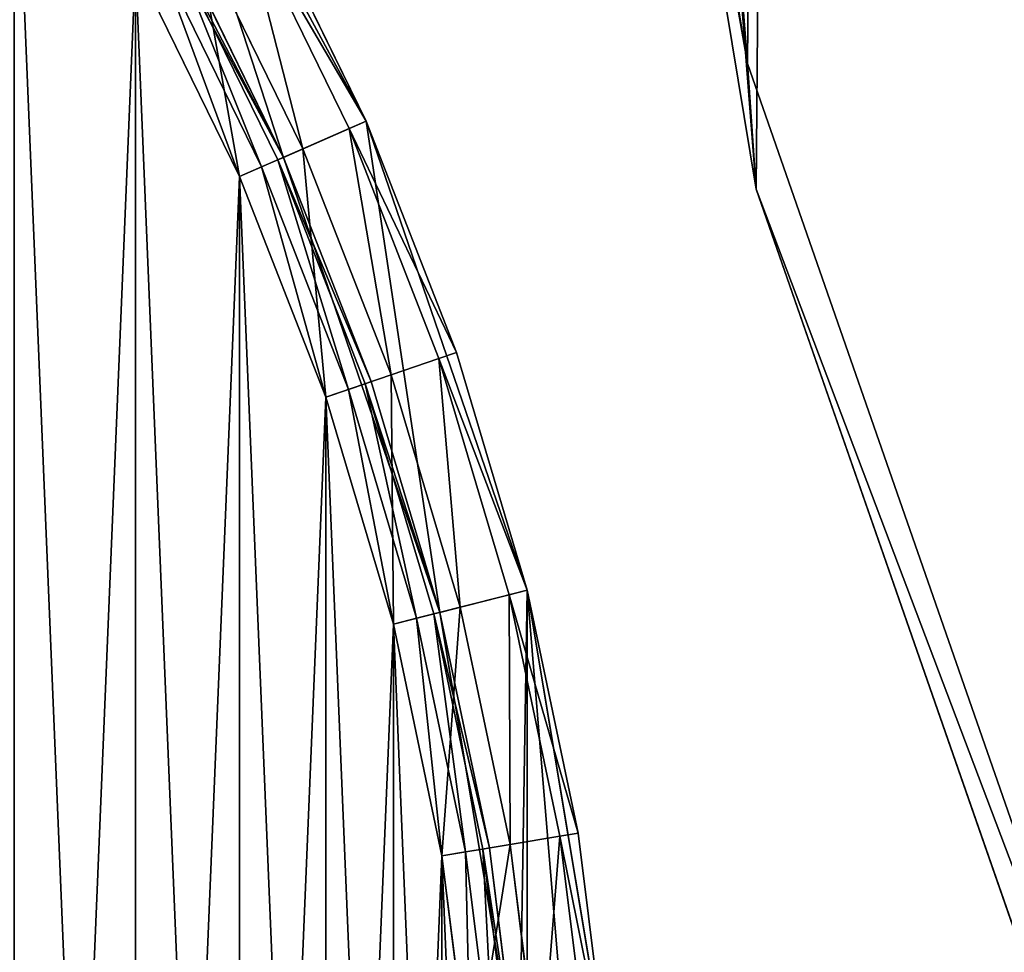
# Model space of a CAD drawing. Extents: x 4 to 698, y -308 to 195.
# Tile 222 of 256: x 390 to 407, y 6 to 22. Entities that reach past the tile are written whole.
import ezdxf

# ---------------------------------------------------------------- set-up
doc = ezdxf.new("R2010")
doc.units = 0
doc.header["$LTSCALE"] = 25.4
doc.layers.get('0').update_dxf_attribs({"color": 13, "linetype": 'CONTINUOUS'})

# ---------------------------------------------------------------- blocks, each defined once
blk = doc.blocks.new('DISK-III-7644_STL')
at = {"color": 39}
for p, q in [((402.304, 21.045, 48.783), (398.617, 43.369, 57.196)), ((402.304, 21.045, 48.783), (398.617, 43.369, 57.196)), ((398.761, 41.274, 62.817), (402.448, 18.95, 54.403)), ((398.761, 41.274, 62.817), (402.448, 18.95, 54.403)), ((409.769, -0.403, 40.599), (402.304, 21.045, 48.783)), ((402.448, 18.95, 54.403), (402.304, 21.045, 48.783)), ((409.769, -0.403, 40.599), (402.304, 21.045, 48.783)), ((402.448, 18.95, 54.403), (402.304, 21.045, 48.783)), ((402.448, 18.95, 54.403), (409.913, -2.498, 46.22)), ((402.448, 18.95, 54.403), (409.913, -2.498, 46.22))]:
    blk.add_line(p, q, dxfattribs=at)
at = {"color": 250}
for p, q in [((392.026, 27.347, 585.61), (395.957, 20.085, 585.61)), ((392.026, 27.347, 585.61), (395.957, 20.085, 585.61)), ((394.583, 19.482, 585.61), (390.771, 26.527, 585.61)), ((394.583, 19.482, 585.61), (390.771, 26.527, 585.61)), ((395.957, 20.085, 585.61), (394.142, 23.797, 558.91)), ((395.957, 20.085, 585.61), (394.142, 23.797, 558.91)), ((395.957, 20.085, 558.91), (394.142, 23.797, 558.91)), ((395.957, 20.085, 558.91), (394.142, 23.797, 558.91)), ((395.675, 19.961, 557.76), (393.871, 23.651, 557.76)), ((395.675, 19.961, 557.76), (393.871, 23.651, 557.76)), ((394.904, 19.623, 556.918), (393.13, 23.25, 556.918)), ((394.904, 19.623, 556.918), (393.13, 23.25, 556.918)), ((392.728, 23.032, 558.51), (394.485, 19.439, 558.51)), ((392.728, 23.032, 558.51), (394.485, 19.439, 558.51)), ((394.583, 19.482, 585.61), (392.823, 23.083, 558.91)), ((392.823, 23.083, 558.91), (394.583, 19.482, 558.91)), ((394.583, 19.482, 585.61), (392.823, 23.083, 558.91)), ((392.823, 23.083, 558.91), (394.583, 19.482, 558.91)), ((392.471, 22.893, 558.217), (394.217, 19.322, 558.217)), ((392.471, 22.893, 558.217), (394.217, 19.322, 558.217)), ((392.119, 22.703, 556.61), (393.851, 19.161, 556.61)), ((392.119, 22.703, 558.11), (393.851, 19.161, 558.11)), ((392.119, 22.703, 556.61), (393.851, 19.161, 556.61)), ((392.119, 22.703, 558.11), (393.851, 19.161, 558.11)), ((395.675, 19.961, 557.76), (395.957, 20.085, 558.91)), ((395.675, 19.961, 557.76), (395.957, 20.085, 558.91)), ((395.957, 20.085, 585.61), (395.957, 20.085, 558.91)), ((395.957, 20.085, 585.61), (395.957, 20.085, 558.91)), ((395.957, 20.085, 585.61), (397.459, 16.235, 558.91)), ((397.459, 16.235, 558.91), (395.957, 20.085, 558.91)), ((395.957, 20.085, 585.61), (397.459, 16.235, 558.91)), ((395.957, 20.085, 585.61), (398.638, 12.274, 585.61)), ((395.957, 20.085, 585.61), (398.638, 12.274, 585.61)), ((397.459, 16.235, 558.91), (395.957, 20.085, 558.91)), ((394.904, 19.623, 556.918), (395.675, 19.961, 557.76)), ((394.904, 19.623, 556.918), (395.675, 19.961, 557.76)), ((397.168, 16.135, 557.76), (395.675, 19.961, 557.76)), ((397.168, 16.135, 557.76), (395.675, 19.961, 557.76)), ((393.851, 19.161, 556.61), (394.904, 19.623, 556.918)), ((393.851, 19.161, 556.61), (394.904, 19.623, 556.918)), ((396.371, 15.862, 556.918), (394.904, 19.623, 556.918)), ((396.371, 15.862, 556.918), (394.904, 19.623, 556.918)), ((394.485, 19.439, 558.51), (394.217, 19.322, 558.217)), ((394.485, 19.439, 558.51), (394.217, 19.322, 558.217)), ((394.583, 19.482, 558.91), (394.485, 19.439, 558.51)), ((394.583, 19.482, 558.91), (394.485, 19.439, 558.51)), ((394.485, 19.439, 558.51), (395.939, 15.713, 558.51)), ((394.485, 19.439, 558.51), (395.939, 15.713, 558.51)), ((397.184, 11.906, 585.61), (394.583, 19.482, 585.61)), ((394.583, 19.482, 585.61), (396.04, 15.748, 558.91)), ((394.583, 19.482, 585.61), (396.04, 15.748, 558.91)), ((394.583, 19.482, 585.61), (394.583, 19.482, 558.91)), ((394.583, 19.482, 558.91), (396.04, 15.748, 558.91)), ((394.583, 19.482, 585.61), (394.583, 19.482, 558.91)), ((397.184, 11.906, 585.61), (394.583, 19.482, 585.61)), ((394.583, 19.482, 558.91), (396.04, 15.748, 558.91)), ((394.217, 19.322, 558.217), (393.851, 19.161, 558.11)), ((394.217, 19.322, 558.217), (393.851, 19.161, 558.11)), ((394.217, 19.322, 558.217), (395.662, 15.618, 558.217)), ((394.217, 19.322, 558.217), (395.662, 15.618, 558.217)), ((393.851, 19.161, 556.61), (395.284, 15.488, 556.61)), ((393.851, 19.161, 558.11), (395.284, 15.488, 558.11)), ((393.851, 19.161, 556.61), (395.284, 15.488, 556.61)), ((393.851, 19.161, 558.11), (395.284, 15.488, 558.11)), ((397.168, 16.135, 557.76), (397.459, 16.235, 558.91)), ((397.168, 16.135, 557.76), (397.459, 16.235, 558.91)), ((398.638, 12.274, 585.61), (397.459, 16.235, 558.91)), ((398.638, 12.274, 585.61), (397.459, 16.235, 558.91)), ((398.638, 12.274, 558.91), (397.459, 16.235, 558.91)), ((398.638, 12.274, 558.91), (397.459, 16.235, 558.91)), ((396.371, 15.862, 556.918), (397.168, 16.135, 557.76)), ((396.371, 15.862, 556.918), (397.168, 16.135, 557.76)), ((398.339, 12.199, 557.76), (397.168, 16.135, 557.76)), ((398.339, 12.199, 557.76), (397.168, 16.135, 557.76)), ((395.284, 15.488, 556.61), (396.371, 15.862, 556.918)), ((395.284, 15.488, 556.61), (396.371, 15.862, 556.918)), ((396.04, 15.748, 558.91), (395.939, 15.713, 558.51)), ((396.04, 15.748, 558.91), (395.939, 15.713, 558.51)), ((397.184, 11.906, 585.61), (396.04, 15.748, 558.91)), ((396.04, 15.748, 558.91), (397.184, 11.906, 558.91)), ((397.184, 11.906, 585.61), (396.04, 15.748, 558.91)), ((396.04, 15.748, 558.91), (397.184, 11.906, 558.91)), ((397.523, 11.992, 556.918), (396.371, 15.862, 556.918)), ((397.523, 11.992, 556.918), (396.371, 15.862, 556.918)), ((395.662, 15.618, 558.217), (395.284, 15.488, 558.11)), ((395.662, 15.618, 558.217), (395.284, 15.488, 558.11)), ((395.939, 15.713, 558.51), (395.662, 15.618, 558.217)), ((395.939, 15.713, 558.51), (395.662, 15.618, 558.217)), ((395.662, 15.618, 558.217), (396.796, 11.808, 558.217)), ((395.662, 15.618, 558.217), (396.796, 11.808, 558.217)), ((395.939, 15.713, 558.51), (397.08, 11.88, 558.51)), ((395.939, 15.713, 558.51), (397.08, 11.88, 558.51)), ((395.284, 15.488, 556.61), (396.409, 11.71, 556.61)), ((395.284, 15.488, 558.11), (396.409, 11.71, 558.11)), ((395.284, 15.488, 556.61), (396.409, 11.71, 556.61)), ((395.284, 15.488, 558.11), (396.409, 11.71, 558.11)), ((397.523, 11.992, 556.918), (398.339, 12.199, 557.76)), ((397.523, 11.992, 556.918), (398.339, 12.199, 557.76)), ((398.339, 12.199, 557.76), (398.638, 12.274, 558.91)), ((398.339, 12.199, 557.76), (398.638, 12.274, 558.91)), ((399.182, 8.179, 557.76), (398.339, 12.199, 557.76)), ((399.182, 8.179, 557.76), (398.339, 12.199, 557.76)), ((398.638, 12.274, 585.61), (398.638, 12.274, 558.91)), ((398.638, 12.274, 585.61), (398.638, 12.274, 558.91)), ((398.638, 12.274, 585.61), (399.486, 8.23, 558.91)), ((399.486, 8.23, 558.91), (398.638, 12.274, 558.91)), ((398.638, 12.274, 585.61), (399.486, 8.23, 558.91)), ((398.638, 12.274, 585.61), (399.997, 4.129, 585.61)), ((398.638, 12.274, 585.61), (399.997, 4.129, 585.61)), ((399.486, 8.23, 558.91), (398.638, 12.274, 558.91)), ((396.409, 11.71, 556.61), (397.523, 11.992, 556.918)), ((396.409, 11.71, 556.61), (397.523, 11.992, 556.918)), ((398.352, 8.04, 556.918), (397.523, 11.992, 556.918)), ((398.352, 8.04, 556.918), (397.523, 11.992, 556.918)), ((396.796, 11.808, 558.217), (396.409, 11.71, 558.11)), ((396.796, 11.808, 558.217), (396.409, 11.71, 558.11)), ((397.08, 11.88, 558.51), (396.796, 11.808, 558.217)), ((397.08, 11.88, 558.51), (396.796, 11.808, 558.217)), ((396.796, 11.808, 558.217), (397.612, 7.917, 558.217)), ((396.796, 11.808, 558.217), (397.612, 7.917, 558.217)), ((397.184, 11.906, 558.91), (397.08, 11.88, 558.51)), ((397.184, 11.906, 558.91), (397.08, 11.88, 558.51)), ((397.08, 11.88, 558.51), (397.901, 7.965, 558.51)), ((397.08, 11.88, 558.51), (397.901, 7.965, 558.51)), ((398.502, 4.005, 585.61), (397.184, 11.906, 585.61)), ((397.184, 11.906, 585.61), (398.007, 7.983, 558.91)), ((397.184, 11.906, 585.61), (398.007, 7.983, 558.91)), ((397.184, 11.906, 585.61), (397.184, 11.906, 558.91)), ((397.184, 11.906, 558.91), (398.007, 7.983, 558.91)), ((397.184, 11.906, 585.61), (397.184, 11.906, 558.91)), ((398.502, 4.005, 585.61), (397.184, 11.906, 585.61)), ((397.184, 11.906, 558.91), (398.007, 7.983, 558.91)), ((396.409, 11.71, 556.61), (397.218, 7.851, 556.61)), ((396.409, 11.71, 558.11), (397.218, 7.851, 558.11)), ((396.409, 11.71, 556.61), (397.218, 7.851, 556.61)), ((396.409, 11.71, 558.11), (397.218, 7.851, 558.11)), ((399.182, 8.179, 557.76), (399.486, 8.23, 558.91)), ((399.182, 8.179, 557.76), (399.486, 8.23, 558.91)), ((399.997, 4.129, 585.61), (399.486, 8.23, 558.91)), ((399.997, 4.129, 585.61), (399.486, 8.23, 558.91)), ((399.997, 4.129, 558.91), (399.486, 8.23, 558.91)), ((399.997, 4.129, 558.91), (399.486, 8.23, 558.91)), ((397.218, 7.851, 556.61), (398.352, 8.04, 556.918)), ((397.218, 7.851, 556.61), (398.352, 8.04, 556.918)), ((398.352, 8.04, 556.918), (399.182, 8.179, 557.76)), ((398.352, 8.04, 556.918), (399.182, 8.179, 557.76)), ((398.851, 4.034, 556.918), (398.352, 8.04, 556.918)), ((398.851, 4.034, 556.918), (398.352, 8.04, 556.918)), ((399.69, 4.104, 557.76), (399.182, 8.179, 557.76)), ((399.69, 4.104, 557.76), (399.182, 8.179, 557.76)), ((397.612, 7.917, 558.217), (397.218, 7.851, 558.11)), ((397.612, 7.917, 558.217), (397.218, 7.851, 558.11)), ((397.901, 7.965, 558.51), (397.612, 7.917, 558.217)), ((397.901, 7.965, 558.51), (397.612, 7.917, 558.217)), ((397.612, 7.917, 558.217), (398.104, 3.972, 558.217)), ((397.612, 7.917, 558.217), (398.104, 3.972, 558.217)), ((398.007, 7.983, 558.91), (397.901, 7.965, 558.51)), ((398.007, 7.983, 558.91), (397.901, 7.965, 558.51)), ((397.901, 7.965, 558.51), (398.396, 3.996, 558.51)), ((397.901, 7.965, 558.51), (398.396, 3.996, 558.51)), ((398.502, 4.005, 585.61), (398.007, 7.983, 558.91)), ((398.007, 7.983, 558.91), (398.502, 4.005, 558.91)), ((398.502, 4.005, 585.61), (398.007, 7.983, 558.91)), ((398.007, 7.983, 558.91), (398.502, 4.005, 558.91)), ((397.218, 7.851, 556.61), (397.705, 3.939, 556.61)), ((397.218, 7.851, 558.11), (397.705, 3.939, 558.11)), ((397.218, 7.851, 556.61), (397.705, 3.939, 556.61)), ((397.218, 7.851, 558.11), (397.705, 3.939, 558.11))]:
    blk.add_line(p, q, dxfattribs=at)
at = {"color": 39}
mesh = blk.add_polyface(dxfattribs=at)
corners = [(398.804, 65.99, 65.622), (402.304, 21.045, 48.783), (398.617, 43.369, 57.196), (402.859, 88.322, 73.842), (409.769, -0.403, 40.599), (410.678, 109.787, 81.643), (420.819, -20.421, 32.857), (422.058, 129.829, 88.822), (435.167, -38.49, 25.758), (436.705, 147.929, 95.195), (452.443, -54.141, 19.485), (454.238, 163.618, 100.596), (472.197, -66.969, 14.201), (474.205, 176.49, 104.884), (493.92, -76.643, 10.043), (496.087, 186.211, 107.95), (517.047, -82.911, 7.118), (519.318, 192.53, 109.713), (540.981, -85.612, 5.502), (543.297, 195.283, 110.129), (542.943, 54.44, 57.648), (543.453, 56.946, 58.568), (567.403, 194.398, 109.185), (545.229, 58.888, 59.247), (547.795, 59.745, 59.501), (550.464, 59.289, 59.263), (552.52, 57.641, 58.597), (553.412, 55.244, 57.68), (565.102, -84.675, 5.237), (588.784, -80.124, 6.33), (591.01, 189.899, 106.907), (611.414, -72.078, 8.752), (613.508, 181.902, 103.354), (632.406, -60.745, 12.441), (634.314, 170.614, 98.618), (651.217, -46.418, 17.302), (652.889, 156.328, 92.82), (667.36, -29.469, 23.207), (668.752, 139.414, 86.112), (680.415, -10.336, 30.006), (681.493, 120.309, 78.668), (690.046, 10.485, 37.52), (690.78, 99.508, 70.679), (696.002, 32.455, 45.557), (696.374, 77.551, 62.354), (698.13, 55.005, 53.906), (697.737, 66.315, 58.131), (543.835, 52.043, 56.731), (545.891, 50.395, 56.065), (548.559, 49.939, 55.827), (551.125, 50.796, 56.081), (552.902, 52.738, 56.759)]
mesh.append_faces([[corners[k] for k in face] for face in [(0, 1, 2), (45, 44, 46)]], dxfattribs={"vtx0": -1, "color": 39})
mesh.append_faces([[corners[k] for k in face] for face in [(1, 3, 4), (4, 5, 6), (6, 7, 8), (8, 9, 10), (10, 11, 12), (12, 13, 14), (14, 15, 16), (16, 17, 18), (20, 19, 21), (21, 22, 23), (23, 22, 24), (24, 22, 25), (25, 22, 26), (26, 22, 27), (28, 22, 29), (29, 30, 31), (31, 32, 33), (33, 34, 35), (35, 36, 37), (37, 38, 39), (39, 40, 41), (41, 42, 43), (43, 44, 45)]], dxfattribs={"vtx0": -1, "vtx1": -1, "color": 39})
mesh.append_faces([[corners[k] for k in face] for face in [(18, 19, 20), (27, 22, 28)]], dxfattribs={"vtx0": -1, "vtx1": -1, "vtx2": -1, "color": 39})
mesh.append_faces([[corners[k] for k in face] for face in [(1, 0, 3), (4, 3, 5), (6, 5, 7), (8, 7, 9), (10, 9, 11), (12, 11, 13), (14, 13, 15), (16, 15, 17), (18, 17, 19), (21, 19, 22), (29, 22, 30), (31, 30, 32), (33, 32, 34), (35, 34, 36), (37, 36, 38), (39, 38, 40), (41, 40, 42), (43, 42, 44), (20, 28, 18), (28, 20, 47), (28, 47, 48), (28, 48, 49), (28, 49, 50), (28, 50, 51), (28, 51, 27)]], dxfattribs={"vtx0": -1, "vtx2": -1, "color": 39})
mesh = blk.add_polyface(dxfattribs=at)
corners = [(565.245, -86.77, 10.857), (543.086, 52.346, 63.268), (541.124, -87.707, 11.122), (543.978, 49.948, 62.352), (546.034, 48.3, 61.685), (548.702, 47.844, 61.447), (551.268, 48.702, 61.702), (553.045, 50.643, 62.38), (553.555, 53.149, 63.301), (402.448, 18.95, 54.403), (398.947, 63.895, 71.243), (398.761, 41.274, 62.817), (403.002, 86.227, 79.462), (409.913, -2.498, 46.22), (410.821, 107.693, 87.263), (420.962, -22.516, 38.478), (422.201, 127.735, 94.443), (435.311, -40.584, 31.379), (436.848, 145.835, 100.815), (452.586, -56.235, 25.106), (454.381, 161.524, 106.216), (472.34, -69.064, 19.822), (474.348, 174.395, 110.505), (494.063, -78.738, 15.663), (496.23, 184.117, 113.571), (517.19, -85.006, 12.738), (519.462, 190.435, 115.334), (543.44, 193.188, 115.749), (543.596, 54.851, 64.189), (567.546, 192.303, 114.806), (545.372, 56.793, 64.867), (547.939, 57.651, 65.122), (550.607, 57.194, 64.884), (552.663, 55.547, 64.217), (588.927, -82.219, 11.95), (591.153, 187.804, 112.528), (611.557, -74.173, 14.373), (613.651, 179.807, 108.975), (632.549, -62.84, 18.062), (634.457, 168.52, 104.238), (651.361, -48.513, 22.922), (653.032, 154.233, 98.441), (667.503, -31.563, 28.828), (668.895, 137.319, 91.733), (680.558, -12.43, 35.626), (681.636, 118.214, 84.288), (690.189, 8.391, 43.141), (690.923, 97.413, 76.3), (696.146, 30.361, 51.177), (696.517, 75.456, 67.974), (698.273, 52.91, 59.527), (697.88, 64.22, 63.752)]
mesh.append_faces([[corners[k] for k in face] for face in [(9, 10, 11), (49, 50, 51)]], dxfattribs={"vtx0": -1, "color": 39})
mesh.append_faces([[corners[k] for k in face] for face in [(0, 1, 2), (1, 0, 3), (3, 0, 4), (4, 0, 5), (5, 0, 6), (6, 0, 7), (7, 0, 8), (10, 9, 12), (12, 13, 14), (14, 15, 16), (16, 17, 18), (18, 19, 20), (20, 21, 22), (22, 23, 24), (24, 25, 26), (26, 2, 27), (27, 28, 29), (29, 34, 35), (35, 36, 37), (37, 38, 39), (39, 40, 41), (41, 42, 43), (43, 44, 45), (45, 46, 47), (47, 48, 49)]], dxfattribs={"vtx0": -1, "vtx1": -1, "color": 39})
mesh.append_faces([[corners[k] for k in face] for face in [(27, 2, 1), (29, 8, 0)]], dxfattribs={"vtx0": -1, "vtx1": -1, "vtx2": -1, "color": 39})
mesh.append_faces([[corners[k] for k in face] for face in [(12, 9, 13), (14, 13, 15), (16, 15, 17), (18, 17, 19), (20, 19, 21), (22, 21, 23), (24, 23, 25), (26, 25, 2), (27, 1, 28), (29, 28, 30), (29, 30, 31), (29, 31, 32), (29, 32, 33), (29, 33, 8), (29, 0, 34), (35, 34, 36), (37, 36, 38), (39, 38, 40), (41, 40, 42), (43, 42, 44), (45, 44, 46), (47, 46, 48), (49, 48, 50)]], dxfattribs={"vtx0": -1, "vtx2": -1, "color": 39})
at = {"color": 250}
mesh = blk.add_polyface(dxfattribs=at)
corners = [(301.698, -12.274, 585.61), (300.339, 4.129, 585.61), (300.339, -4.129, 585.61), (301.698, 12.274, 585.61), (301.834, -4.005, 585.61), (304.379, -20.085, 585.61), (303.152, -11.906, 585.61), (305.753, -19.482, 585.61), (308.31, -27.347, 585.61), (309.566, -26.527, 585.61), (313.382, -33.864, 585.61), (314.486, -32.848, 585.61), (319.457, -39.457, 585.61), (320.379, -38.273, 585.61), (326.371, -43.974, 585.61), (327.085, -42.654, 585.61), (333.933, -47.291, 585.61), (334.42, -45.872, 585.61), (341.938, -49.318, 585.61), (342.185, -47.839, 585.61), (350.168, -50, 585.61), (350.168, -48.5, 585.61), (358.398, -49.318, 585.61), (358.151, -47.839, 585.61), (365.916, -45.872, 585.61), (366.403, -47.291, 585.61), (373.252, -42.654, 585.61), (373.966, -43.974, 585.61), (379.957, -38.273, 585.61), (380.879, -39.457, 585.61), (385.851, -32.848, 585.61), (386.954, -33.864, 585.61), (390.771, -26.527, 585.61), (392.026, -27.347, 585.61), (394.583, -19.482, 585.61), (395.957, -20.085, 585.61), (397.184, -11.906, 585.61), (398.638, -12.274, 585.61), (398.502, -4.005, 585.61), (398.502, 4.005, 585.61), (301.834, 4.005, 585.61), (304.379, 20.085, 585.61), (303.152, 11.906, 585.61), (305.753, 19.482, 585.61), (308.31, 27.347, 585.61), (309.566, 26.527, 585.61), (313.382, 33.864, 585.61), (314.486, 32.848, 585.61), (319.457, 39.457, 585.61), (320.379, 38.273, 585.61), (326.371, 43.974, 585.61), (327.085, 42.654, 585.61), (333.933, 47.291, 585.61), (334.42, 45.872, 585.61), (341.938, 49.318, 585.61), (342.185, 47.839, 585.61), (350.168, 50, 585.61), (350.168, 48.5, 585.61), (358.151, 47.839, 585.61), (358.398, 49.318, 585.61), (365.916, 45.872, 585.61), (366.403, 47.291, 585.61), (373.252, 42.654, 585.61), (373.966, 43.974, 585.61), (379.957, 38.273, 585.61), (380.879, 39.457, 585.61), (385.851, 32.848, 585.61), (386.954, 33.864, 585.61), (390.771, 26.527, 585.61), (392.026, 27.347, 585.61), (394.583, 19.482, 585.61), (395.957, 20.085, 585.61), (397.184, 11.906, 585.61), (398.638, 12.274, 585.61), (399.997, -4.129, 585.61), (399.997, 4.129, 585.61)]
mesh.append_faces([[corners[k] for k in face] for face in [(0, 1, 2), (73, 74, 75)]], dxfattribs={"vtx0": -1, "color": 250})
mesh.append_faces([[corners[k] for k in face] for face in [(1, 0, 3), (4, 5, 6), (6, 5, 7), (7, 8, 9), (9, 10, 11), (11, 12, 13), (13, 14, 15), (15, 16, 17), (17, 18, 19), (19, 20, 21), (21, 22, 23), (23, 22, 24), (24, 25, 26), (26, 27, 28), (28, 29, 30), (30, 31, 32), (32, 33, 34), (34, 35, 36), (36, 37, 38), (38, 37, 39), (3, 40, 41), (40, 3, 4), (41, 43, 44), (44, 45, 46), (46, 47, 48), (48, 49, 50), (50, 51, 52), (52, 53, 54), (54, 55, 56), (56, 58, 59), (59, 60, 61), (61, 62, 63), (63, 64, 65), (65, 66, 67), (67, 68, 69), (69, 70, 71), (71, 72, 73)]], dxfattribs={"vtx0": -1, "vtx1": -1, "color": 250})
mesh.append_faces([[corners[k] for k in face] for face in [(3, 0, 4), (73, 39, 37)]], dxfattribs={"vtx0": -1, "vtx1": -1, "vtx2": -1, "color": 250})
mesh.append_faces([[corners[k] for k in face] for face in [(4, 0, 5), (7, 5, 8), (9, 8, 10), (11, 10, 12), (13, 12, 14), (15, 14, 16), (17, 16, 18), (19, 18, 20), (21, 20, 22), (24, 22, 25), (26, 25, 27), (28, 27, 29), (30, 29, 31), (32, 31, 33), (34, 33, 35), (36, 35, 37), (41, 40, 42), (41, 42, 43), (44, 43, 45), (46, 45, 47), (48, 47, 49), (50, 49, 51), (52, 51, 53), (54, 53, 55), (56, 55, 57), (56, 57, 58), (59, 58, 60), (61, 60, 62), (63, 62, 64), (65, 64, 66), (67, 66, 68), (69, 68, 70), (71, 70, 72), (73, 72, 39), (73, 37, 74)]], dxfattribs={"vtx0": -1, "vtx2": -1, "color": 250})
mesh = blk.add_polyface(dxfattribs=at)
corners = [(344.956, 34.367, 556.61), (346.229, -47.537, 556.61), (342.317, -47.049, 556.61), (345.847, 32.018, 556.61), (347.728, 30.351, 556.61), (350.168, -47.7, 556.61), (350.168, 29.75, 556.61), (352.608, 30.351, 556.61), (354.107, -47.537, 556.61), (354.489, 32.018, 556.61), (358.019, -47.049, 556.61), (355.38, 34.367, 556.61), (358.019, 47.049, 556.61), (361.878, 46.24, 556.61), (361.878, -46.24, 556.61), (365.656, 45.115, 556.61), (365.656, -45.115, 556.61), (369.329, 43.682, 556.61), (369.329, -43.682, 556.61), (372.871, 41.951, 556.61), (372.871, -41.951, 556.61), (376.258, 39.933, 556.61), (375.267, -18.133, 556.61), (375.57, -15.638, 556.61), (376.998, -13.57, 556.61), (379.466, 37.642, 556.61), (379.223, -12.403, 556.61), (381.735, -12.403, 556.61), (382.474, 35.094, 556.61), (383.96, -13.57, 556.61), (385.262, 32.306, 556.61), (385.388, -15.638, 556.61), (387.81, 29.298, 556.61), (385.691, -18.133, 556.61), (376.258, -39.933, 556.61), (376.158, -20.482, 556.61), (378.039, -22.149, 556.61), (379.466, -37.642, 556.61), (380.479, -22.75, 556.61), (382.474, -35.094, 556.61), (382.919, -22.149, 556.61), (385.262, -32.306, 556.61), (384.8, -20.482, 556.61), (387.81, -29.298, 556.61), (390.101, 26.089, 556.61), (390.101, -26.089, 556.61), (392.119, 22.703, 556.61), (392.119, -22.703, 556.61), (393.851, 19.161, 556.61), (393.851, -19.161, 556.61), (395.284, 15.488, 556.61), (395.284, -15.488, 556.61), (396.409, 11.71, 556.61), (396.409, -11.71, 556.61), (397.218, 7.851, 556.61), (397.218, -7.851, 556.61), (397.705, 3.939, 556.61), (397.705, -3.939, 556.61), (397.868, 0, 556.61), (314.646, -18.133, 556.61), (315.074, -32.306, 556.61), (312.526, -29.298, 556.61), (315.537, -20.482, 556.61), (317.862, -35.094, 556.61), (317.417, -22.149, 556.61), (319.857, -22.75, 556.61), (320.87, -37.642, 556.61), (322.297, -22.149, 556.61), (324.079, -39.933, 556.61), (324.178, -20.482, 556.61), (327.465, -41.951, 556.61), (325.069, -18.133, 556.61), (327.465, 41.951, 556.61), (331.007, 43.682, 556.61), (331.007, -43.682, 556.61), (334.68, 45.115, 556.61), (334.68, -45.115, 556.61), (338.458, 46.24, 556.61), (338.458, -46.24, 556.61), (342.317, 47.049, 556.61), (346.229, 47.537, 556.61), (345.259, 36.862, 556.61), (346.687, 38.93, 556.61), (350.168, 47.7, 556.61), (348.912, 40.097, 556.61), (351.425, 40.097, 556.61), (354.107, 47.537, 556.61), (353.65, 38.93, 556.61), (355.077, 36.862, 556.61), (302.631, 3.939, 556.61), (302.631, -3.939, 556.61), (302.468, 0, 556.61), (303.119, 7.851, 556.61), (303.119, -7.851, 556.61), (303.928, 11.71, 556.61), (303.928, -11.71, 556.61), (305.053, 15.488, 556.61), (305.053, -15.488, 556.61), (306.486, 19.161, 556.61), (306.486, -19.161, 556.61), (308.217, 22.703, 556.61), (308.217, -22.703, 556.61), (310.235, 26.089, 556.61), (310.235, -26.089, 556.61), (312.526, 29.298, 556.61), (315.074, 32.306, 556.61), (314.948, -15.638, 556.61), (316.376, -13.57, 556.61), (317.862, 35.094, 556.61), (318.601, -12.403, 556.61), (320.87, 37.642, 556.61), (321.114, -12.403, 556.61), (324.079, 39.933, 556.61), (323.339, -13.57, 556.61), (324.766, -15.638, 556.61)]
mesh.append_faces([[corners[k] for k in face] for face in [(57, 56, 58), (89, 90, 91)]], dxfattribs={"vtx0": -1, "color": 250})
mesh.append_faces([[corners[k] for k in face] for face in [(1, 4, 5), (5, 7, 8), (8, 9, 10), (10, 13, 14), (14, 15, 16), (16, 17, 18), (18, 19, 20), (22, 21, 23), (23, 21, 24), (24, 25, 26), (26, 25, 27), (27, 28, 29), (29, 30, 31), (31, 32, 33), (34, 36, 37), (37, 38, 39), (39, 40, 41), (41, 33, 43), (43, 44, 45), (45, 46, 47), (47, 48, 49), (49, 50, 51), (51, 52, 53), (53, 54, 55), (55, 56, 57), (60, 62, 63), (63, 65, 66), (66, 67, 68), (68, 69, 70), (70, 73, 74), (74, 75, 76), (76, 77, 78), (78, 79, 2), (0, 80, 81), (81, 80, 82), (82, 83, 84), (84, 83, 85), (85, 86, 87), (87, 86, 88), (88, 12, 11), (90, 92, 93), (93, 94, 95), (95, 96, 97), (97, 98, 99), (99, 100, 101), (101, 102, 103), (103, 104, 61), (59, 105, 106), (106, 105, 107), (107, 108, 109), (109, 110, 111), (111, 112, 113), (113, 112, 114), (114, 72, 71)]], dxfattribs={"vtx0": -1, "vtx1": -1, "color": 250})
mesh.append_faces([[corners[k] for k in face] for face in [(10, 11, 12), (20, 21, 22), (43, 33, 32), (70, 71, 72), (2, 79, 0), (61, 105, 59)]], dxfattribs={"vtx0": -1, "vtx1": -1, "vtx2": -1, "color": 250})
mesh.append_faces([[corners[k] for k in face] for face in [(0, 1, 2), (1, 0, 3), (1, 3, 4), (5, 4, 6), (5, 6, 7), (8, 7, 9), (10, 9, 11), (10, 12, 13), (14, 13, 15), (16, 15, 17), (18, 17, 19), (20, 19, 21), (24, 21, 25), (27, 25, 28), (29, 28, 30), (31, 30, 32), (22, 34, 20), (34, 22, 35), (34, 35, 36), (37, 36, 38), (39, 38, 40), (41, 40, 42), (41, 42, 33), (43, 32, 44), (45, 44, 46), (47, 46, 48), (49, 48, 50), (51, 50, 52), (53, 52, 54), (55, 54, 56), (59, 60, 61), (60, 59, 62), (63, 62, 64), (63, 64, 65), (66, 65, 67), (68, 67, 69), (70, 69, 71), (70, 72, 73), (74, 73, 75), (76, 75, 77), (78, 77, 79), (0, 79, 80), (82, 80, 83), (85, 83, 86), (88, 86, 12), (90, 89, 92), (93, 92, 94), (95, 94, 96), (97, 96, 98), (99, 98, 100), (101, 100, 102), (103, 102, 104), (61, 104, 105), (107, 105, 108), (109, 108, 110), (111, 110, 112), (114, 112, 72)]], dxfattribs={"vtx0": -1, "vtx2": -1, "color": 250})
mesh = blk.add_polyface(dxfattribs=at)
corners = [(314.646, -18.133, 558.11), (315.074, 32.306, 558.11), (312.526, 29.298, 558.11), (314.948, -15.638, 558.11), (316.376, -13.57, 558.11), (317.862, 35.094, 558.11), (318.601, -12.403, 558.11), (320.87, 37.642, 558.11), (321.114, -12.403, 558.11), (324.079, 39.933, 558.11), (323.339, -13.57, 558.11), (324.766, -15.638, 558.11), (327.465, 41.951, 558.11), (325.069, -18.133, 558.11), (327.465, -41.951, 558.11), (331.007, -43.682, 558.11), (331.007, 43.682, 558.11), (334.68, -45.115, 558.11), (334.68, 45.115, 558.11), (338.458, -46.24, 558.11), (338.458, 46.24, 558.11), (342.317, -47.049, 558.11), (342.317, 47.049, 558.11), (346.229, -47.537, 558.11), (344.956, 34.367, 558.11), (345.847, 32.018, 558.11), (347.728, 30.351, 558.11), (350.168, -47.7, 558.11), (350.168, 29.75, 558.11), (354.107, -47.537, 558.11), (352.608, 30.351, 558.11), (354.489, 32.018, 558.11), (358.019, -47.049, 558.11), (355.38, 34.367, 558.11), (302.631, -3.939, 558.11), (302.631, 3.939, 558.11), (302.468, 0, 558.11), (303.119, -7.851, 558.11), (303.119, 7.851, 558.11), (303.928, -11.71, 558.11), (303.928, 11.71, 558.11), (305.053, -15.488, 558.11), (305.053, 15.488, 558.11), (306.486, -19.161, 558.11), (306.486, 19.161, 558.11), (308.217, -22.703, 558.11), (308.217, 22.703, 558.11), (310.235, -26.089, 558.11), (310.235, 26.089, 558.11), (312.526, -29.298, 558.11), (315.074, -32.306, 558.11), (315.537, -20.482, 558.11), (317.862, -35.094, 558.11), (317.417, -22.149, 558.11), (319.857, -22.75, 558.11), (320.87, -37.642, 558.11), (322.297, -22.149, 558.11), (324.079, -39.933, 558.11), (324.178, -20.482, 558.11), (346.229, 47.537, 558.11), (345.259, 36.862, 558.11), (346.687, 38.93, 558.11), (350.168, 47.7, 558.11), (348.912, 40.097, 558.11), (351.425, 40.097, 558.11), (354.107, 47.537, 558.11), (353.65, 38.93, 558.11), (355.077, 36.862, 558.11), (358.019, 47.049, 558.11), (361.878, -46.24, 558.11), (361.878, 46.24, 558.11), (365.656, -45.115, 558.11), (365.656, 45.115, 558.11), (369.329, -43.682, 558.11), (369.329, 43.682, 558.11), (372.871, -41.951, 558.11), (372.871, 41.951, 558.11), (375.267, -18.133, 558.11), (376.258, -39.933, 558.11), (376.158, -20.482, 558.11), (378.039, -22.149, 558.11), (379.466, -37.642, 558.11), (380.479, -22.75, 558.11), (382.474, -35.094, 558.11), (382.919, -22.149, 558.11), (385.262, -32.306, 558.11), (384.8, -20.482, 558.11), (385.691, -18.133, 558.11), (387.81, -29.298, 558.11), (376.258, 39.933, 558.11), (375.57, -15.638, 558.11), (376.998, -13.57, 558.11), (379.466, 37.642, 558.11), (379.223, -12.403, 558.11), (381.735, -12.403, 558.11), (382.474, 35.094, 558.11), (383.96, -13.57, 558.11), (385.262, 32.306, 558.11), (385.388, -15.638, 558.11), (387.81, 29.298, 558.11), (390.101, -26.089, 558.11), (390.101, 26.089, 558.11), (392.119, -22.703, 558.11), (392.119, 22.703, 558.11), (393.851, -19.161, 558.11), (393.851, 19.161, 558.11), (395.284, -15.488, 558.11), (395.284, 15.488, 558.11), (396.409, -11.71, 558.11), (396.409, 11.71, 558.11), (397.218, -7.851, 558.11), (397.218, 7.851, 558.11), (397.705, -3.939, 558.11), (397.705, 3.939, 558.11), (397.868, 0, 558.11)]
mesh.append_faces([[corners[k] for k in face] for face in [(34, 35, 36), (113, 112, 114)]], dxfattribs={"vtx0": -1, "color": 250})
mesh.append_faces([[corners[k] for k in face] for face in [(1, 4, 5), (5, 6, 7), (7, 8, 9), (9, 11, 12), (12, 15, 16), (16, 17, 18), (18, 19, 20), (20, 21, 22), (24, 23, 25), (25, 23, 26), (26, 27, 28), (28, 29, 30), (30, 29, 31), (31, 32, 33), (35, 37, 38), (38, 39, 40), (40, 41, 42), (42, 43, 44), (44, 45, 46), (46, 47, 48), (48, 49, 2), (0, 50, 51), (51, 52, 53), (53, 52, 54), (54, 55, 56), (56, 57, 58), (58, 14, 13), (59, 61, 62), (62, 64, 65), (65, 67, 68), (68, 69, 70), (70, 71, 72), (72, 73, 74), (74, 75, 76), (77, 78, 79), (79, 78, 80), (80, 81, 82), (82, 83, 84), (84, 85, 86), (86, 85, 87), (89, 91, 92), (92, 94, 95), (95, 96, 97), (97, 98, 99), (99, 100, 101), (101, 102, 103), (103, 104, 105), (105, 106, 107), (107, 108, 109), (109, 110, 111), (111, 112, 113)]], dxfattribs={"vtx0": -1, "vtx1": -1, "color": 250})
mesh.append_faces([[corners[k] for k in face] for face in [(12, 13, 14), (22, 23, 24), (2, 50, 0), (68, 33, 32), (76, 75, 77), (99, 87, 88)]], dxfattribs={"vtx0": -1, "vtx1": -1, "vtx2": -1, "color": 250})
mesh.append_faces([[corners[k] for k in face] for face in [(0, 1, 2), (1, 0, 3), (1, 3, 4), (5, 4, 6), (7, 6, 8), (9, 8, 10), (9, 10, 11), (12, 11, 13), (12, 14, 15), (16, 15, 17), (18, 17, 19), (20, 19, 21), (22, 21, 23), (26, 23, 27), (28, 27, 29), (31, 29, 32), (35, 34, 37), (38, 37, 39), (40, 39, 41), (42, 41, 43), (44, 43, 45), (46, 45, 47), (48, 47, 49), (2, 49, 50), (51, 50, 52), (54, 52, 55), (56, 55, 57), (58, 57, 14), (24, 59, 22), (59, 24, 60), (59, 60, 61), (62, 61, 63), (62, 63, 64), (65, 64, 66), (65, 66, 67), (68, 67, 33), (68, 32, 69), (70, 69, 71), (72, 71, 73), (74, 73, 75), (77, 75, 78), (80, 78, 81), (82, 81, 83), (84, 83, 85), (87, 85, 88), (77, 89, 76), (89, 77, 90), (89, 90, 91), (92, 91, 93), (92, 93, 94), (95, 94, 96), (97, 96, 98), (99, 98, 87), (99, 88, 100), (101, 100, 102), (103, 102, 104), (105, 104, 106), (107, 106, 108), (109, 108, 110), (111, 110, 112)]], dxfattribs={"vtx0": -1, "vtx2": -1, "color": 250})
at = {"color": 29}
mesh = blk.add_polyface(dxfattribs=at)
corners = [(398.761, 41.274, 62.817), (402.304, 21.045, 48.783), (402.448, 18.95, 54.403), (398.617, 43.369, 57.196)]
mesh.append_faces([[corners[k] for k in face] for face in [(0, 1, 2), (1, 0, 3)]], dxfattribs={"vtx0": -1, "color": 29})
at = {"color": 250}
mesh = blk.add_polyface(dxfattribs=at)
corners = [(392.026, 27.347, 585.61), (395.957, 20.085, 585.61), (394.142, 23.797, 558.91)]
mesh.append_faces([[corners[k] for k in face] for face in [(0, 1, 2)]], dxfattribs={"color": 250})
mesh = blk.add_polyface(dxfattribs=at)
corners = [(390.771, 26.527, 585.61), (392.823, 23.083, 558.91), (394.583, 19.482, 585.61)]
mesh.append_faces([[corners[k] for k in face] for face in [(0, 1, 2)]], dxfattribs={"color": 250})
mesh = blk.add_polyface(dxfattribs=at)
corners = [(393.871, 23.651, 557.76), (395.957, 20.085, 558.91), (395.675, 19.961, 557.76), (394.142, 23.797, 558.91)]
mesh.append_faces([[corners[k] for k in face] for face in [(0, 1, 2), (1, 0, 3)]], dxfattribs={"vtx0": -1, "color": 250})
mesh = blk.add_polyface(dxfattribs=at)
corners = [(394.142, 23.797, 558.91), (395.957, 20.085, 585.61), (395.957, 20.085, 558.91)]
mesh.append_faces([[corners[k] for k in face] for face in [(0, 1, 2)]], dxfattribs={"color": 250})
mesh = blk.add_polyface(dxfattribs=at)
corners = [(393.871, 23.651, 557.76), (394.904, 19.623, 556.918), (393.13, 23.25, 556.918), (395.675, 19.961, 557.76)]
mesh.append_faces([[corners[k] for k in face] for face in [(0, 1, 2), (1, 0, 3)]], dxfattribs={"vtx0": -1, "color": 250})
mesh = blk.add_polyface(dxfattribs=at)
corners = [(393.13, 23.25, 556.918), (393.851, 19.161, 556.61), (392.119, 22.703, 556.61), (394.904, 19.623, 556.918)]
mesh.append_faces([[corners[k] for k in face] for face in [(0, 1, 2), (1, 0, 3)]], dxfattribs={"vtx0": -1, "color": 250})
mesh = blk.add_polyface(dxfattribs=at)
corners = [(394.217, 19.322, 558.217), (392.728, 23.032, 558.51), (392.471, 22.893, 558.217), (394.485, 19.439, 558.51)]
mesh.append_faces([[corners[k] for k in face] for face in [(0, 1, 2), (1, 0, 3)]], dxfattribs={"vtx0": -1, "color": 250})
mesh = blk.add_polyface(dxfattribs=at)
corners = [(394.583, 19.482, 558.91), (392.728, 23.032, 558.51), (394.485, 19.439, 558.51), (392.823, 23.083, 558.91)]
mesh.append_faces([[corners[k] for k in face] for face in [(0, 1, 2), (1, 0, 3)]], dxfattribs={"vtx0": -1, "color": 250})
mesh = blk.add_polyface(dxfattribs=at)
corners = [(392.823, 23.083, 558.91), (394.583, 19.482, 558.91), (394.583, 19.482, 585.61)]
mesh.append_faces([[corners[k] for k in face] for face in [(0, 1, 2)]], dxfattribs={"color": 250})
mesh = blk.add_polyface(dxfattribs=at)
corners = [(393.851, 19.161, 558.11), (392.471, 22.893, 558.217), (392.119, 22.703, 558.11), (394.217, 19.322, 558.217)]
mesh.append_faces([[corners[k] for k in face] for face in [(0, 1, 2), (1, 0, 3)]], dxfattribs={"vtx0": -1, "color": 250})
at = {"color": 29}
mesh = blk.add_polyface(dxfattribs=at)
corners = [(402.448, 18.95, 54.403), (409.769, -0.403, 40.599), (409.913, -2.498, 46.22), (402.304, 21.045, 48.783)]
mesh.append_faces([[corners[k] for k in face] for face in [(0, 1, 2), (1, 0, 3)]], dxfattribs={"vtx0": -1, "color": 29})
at = {"color": 250}
mesh = blk.add_polyface(dxfattribs=at)
corners = [(395.675, 19.961, 557.76), (397.459, 16.235, 558.91), (397.168, 16.135, 557.76), (395.957, 20.085, 558.91)]
mesh.append_faces([[corners[k] for k in face] for face in [(0, 1, 2), (1, 0, 3)]], dxfattribs={"vtx0": -1, "color": 250})
mesh = blk.add_polyface(dxfattribs=at)
corners = [(395.957, 20.085, 585.61), (397.459, 16.235, 558.91), (395.957, 20.085, 558.91)]
mesh.append_faces([[corners[k] for k in face] for face in [(0, 1, 2)]], dxfattribs={"color": 250})
mesh = blk.add_polyface(dxfattribs=at)
corners = [(395.957, 20.085, 585.61), (398.638, 12.274, 585.61), (397.459, 16.235, 558.91)]
mesh.append_faces([[corners[k] for k in face] for face in [(0, 1, 2)]], dxfattribs={"color": 250})
mesh = blk.add_polyface(dxfattribs=at)
corners = [(395.675, 19.961, 557.76), (396.371, 15.862, 556.918), (394.904, 19.623, 556.918), (397.168, 16.135, 557.76)]
mesh.append_faces([[corners[k] for k in face] for face in [(0, 1, 2), (1, 0, 3)]], dxfattribs={"vtx0": -1, "color": 250})
mesh = blk.add_polyface(dxfattribs=at)
corners = [(394.904, 19.623, 556.918), (395.284, 15.488, 556.61), (393.851, 19.161, 556.61), (396.371, 15.862, 556.918)]
mesh.append_faces([[corners[k] for k in face] for face in [(0, 1, 2), (1, 0, 3)]], dxfattribs={"vtx0": -1, "color": 250})
mesh = blk.add_polyface(dxfattribs=at)
corners = [(395.662, 15.618, 558.217), (394.485, 19.439, 558.51), (394.217, 19.322, 558.217), (395.939, 15.713, 558.51)]
mesh.append_faces([[corners[k] for k in face] for face in [(0, 1, 2), (1, 0, 3)]], dxfattribs={"vtx0": -1, "color": 250})
mesh = blk.add_polyface(dxfattribs=at)
corners = [(396.04, 15.748, 558.91), (394.485, 19.439, 558.51), (395.939, 15.713, 558.51), (394.583, 19.482, 558.91)]
mesh.append_faces([[corners[k] for k in face] for face in [(0, 1, 2), (1, 0, 3)]], dxfattribs={"vtx0": -1, "color": 250})
mesh = blk.add_polyface(dxfattribs=at)
corners = [(394.583, 19.482, 585.61), (396.04, 15.748, 558.91), (397.184, 11.906, 585.61)]
mesh.append_faces([[corners[k] for k in face] for face in [(0, 1, 2)]], dxfattribs={"color": 250})
mesh = blk.add_polyface(dxfattribs=at)
corners = [(394.583, 19.482, 558.91), (396.04, 15.748, 558.91), (394.583, 19.482, 585.61)]
mesh.append_faces([[corners[k] for k in face] for face in [(0, 1, 2)]], dxfattribs={"color": 250})
mesh = blk.add_polyface(dxfattribs=at)
corners = [(395.284, 15.488, 558.11), (394.217, 19.322, 558.217), (393.851, 19.161, 558.11), (395.662, 15.618, 558.217)]
mesh.append_faces([[corners[k] for k in face] for face in [(0, 1, 2), (1, 0, 3)]], dxfattribs={"vtx0": -1, "color": 250})
mesh = blk.add_polyface(dxfattribs=at)
corners = [(397.168, 16.135, 557.76), (398.638, 12.274, 558.91), (398.339, 12.199, 557.76), (397.459, 16.235, 558.91)]
mesh.append_faces([[corners[k] for k in face] for face in [(0, 1, 2), (1, 0, 3)]], dxfattribs={"vtx0": -1, "color": 250})
mesh = blk.add_polyface(dxfattribs=at)
corners = [(397.459, 16.235, 558.91), (398.638, 12.274, 585.61), (398.638, 12.274, 558.91)]
mesh.append_faces([[corners[k] for k in face] for face in [(0, 1, 2)]], dxfattribs={"color": 250})
mesh = blk.add_polyface(dxfattribs=at)
corners = [(397.168, 16.135, 557.76), (397.523, 11.992, 556.918), (396.371, 15.862, 556.918), (398.339, 12.199, 557.76)]
mesh.append_faces([[corners[k] for k in face] for face in [(0, 1, 2), (1, 0, 3)]], dxfattribs={"vtx0": -1, "color": 250})
mesh = blk.add_polyface(dxfattribs=at)
corners = [(396.371, 15.862, 556.918), (396.409, 11.71, 556.61), (395.284, 15.488, 556.61), (397.523, 11.992, 556.918)]
mesh.append_faces([[corners[k] for k in face] for face in [(0, 1, 2), (1, 0, 3)]], dxfattribs={"vtx0": -1, "color": 250})
mesh = blk.add_polyface(dxfattribs=at)
corners = [(397.184, 11.906, 558.91), (395.939, 15.713, 558.51), (397.08, 11.88, 558.51), (396.04, 15.748, 558.91)]
mesh.append_faces([[corners[k] for k in face] for face in [(0, 1, 2), (1, 0, 3)]], dxfattribs={"vtx0": -1, "color": 250})
mesh = blk.add_polyface(dxfattribs=at)
corners = [(396.04, 15.748, 558.91), (397.184, 11.906, 558.91), (397.184, 11.906, 585.61)]
mesh.append_faces([[corners[k] for k in face] for face in [(0, 1, 2)]], dxfattribs={"color": 250})
mesh = blk.add_polyface(dxfattribs=at)
corners = [(396.409, 11.71, 558.11), (395.662, 15.618, 558.217), (395.284, 15.488, 558.11), (396.796, 11.808, 558.217)]
mesh.append_faces([[corners[k] for k in face] for face in [(0, 1, 2), (1, 0, 3)]], dxfattribs={"vtx0": -1, "color": 250})
mesh = blk.add_polyface(dxfattribs=at)
corners = [(396.796, 11.808, 558.217), (395.939, 15.713, 558.51), (395.662, 15.618, 558.217), (397.08, 11.88, 558.51)]
mesh.append_faces([[corners[k] for k in face] for face in [(0, 1, 2), (1, 0, 3)]], dxfattribs={"vtx0": -1, "color": 250})
mesh = blk.add_polyface(dxfattribs=at)
corners = [(398.339, 12.199, 557.76), (398.352, 8.04, 556.918), (397.523, 11.992, 556.918), (399.182, 8.179, 557.76)]
mesh.append_faces([[corners[k] for k in face] for face in [(0, 1, 2), (1, 0, 3)]], dxfattribs={"vtx0": -1, "color": 250})
mesh = blk.add_polyface(dxfattribs=at)
corners = [(398.339, 12.199, 557.76), (399.486, 8.23, 558.91), (399.182, 8.179, 557.76), (398.638, 12.274, 558.91)]
mesh.append_faces([[corners[k] for k in face] for face in [(0, 1, 2), (1, 0, 3)]], dxfattribs={"vtx0": -1, "color": 250})
mesh = blk.add_polyface(dxfattribs=at)
corners = [(398.638, 12.274, 585.61), (399.486, 8.23, 558.91), (398.638, 12.274, 558.91)]
mesh.append_faces([[corners[k] for k in face] for face in [(0, 1, 2)]], dxfattribs={"color": 250})
mesh = blk.add_polyface(dxfattribs=at)
corners = [(398.638, 12.274, 585.61), (399.997, 4.129, 585.61), (399.486, 8.23, 558.91)]
mesh.append_faces([[corners[k] for k in face] for face in [(0, 1, 2)]], dxfattribs={"color": 250})
mesh = blk.add_polyface(dxfattribs=at)
corners = [(397.523, 11.992, 556.918), (397.218, 7.851, 556.61), (396.409, 11.71, 556.61), (398.352, 8.04, 556.918)]
mesh.append_faces([[corners[k] for k in face] for face in [(0, 1, 2), (1, 0, 3)]], dxfattribs={"vtx0": -1, "color": 250})
mesh = blk.add_polyface(dxfattribs=at)
corners = [(397.218, 7.851, 558.11), (396.796, 11.808, 558.217), (396.409, 11.71, 558.11), (397.612, 7.917, 558.217)]
mesh.append_faces([[corners[k] for k in face] for face in [(0, 1, 2), (1, 0, 3)]], dxfattribs={"vtx0": -1, "color": 250})
mesh = blk.add_polyface(dxfattribs=at)
corners = [(397.612, 7.917, 558.217), (397.08, 11.88, 558.51), (396.796, 11.808, 558.217), (397.901, 7.965, 558.51)]
mesh.append_faces([[corners[k] for k in face] for face in [(0, 1, 2), (1, 0, 3)]], dxfattribs={"vtx0": -1, "color": 250})
mesh = blk.add_polyface(dxfattribs=at)
corners = [(398.007, 7.983, 558.91), (397.08, 11.88, 558.51), (397.901, 7.965, 558.51), (397.184, 11.906, 558.91)]
mesh.append_faces([[corners[k] for k in face] for face in [(0, 1, 2), (1, 0, 3)]], dxfattribs={"vtx0": -1, "color": 250})
mesh = blk.add_polyface(dxfattribs=at)
corners = [(397.184, 11.906, 585.61), (398.007, 7.983, 558.91), (398.502, 4.005, 585.61)]
mesh.append_faces([[corners[k] for k in face] for face in [(0, 1, 2)]], dxfattribs={"color": 250})
mesh = blk.add_polyface(dxfattribs=at)
corners = [(397.184, 11.906, 558.91), (398.007, 7.983, 558.91), (397.184, 11.906, 585.61)]
mesh.append_faces([[corners[k] for k in face] for face in [(0, 1, 2)]], dxfattribs={"color": 250})
mesh = blk.add_polyface(dxfattribs=at)
corners = [(399.182, 8.179, 557.76), (399.997, 4.129, 558.91), (399.69, 4.104, 557.76), (399.486, 8.23, 558.91)]
mesh.append_faces([[corners[k] for k in face] for face in [(0, 1, 2), (1, 0, 3)]], dxfattribs={"vtx0": -1, "color": 250})
mesh = blk.add_polyface(dxfattribs=at)
corners = [(399.486, 8.23, 558.91), (399.997, 4.129, 585.61), (399.997, 4.129, 558.91)]
mesh.append_faces([[corners[k] for k in face] for face in [(0, 1, 2)]], dxfattribs={"color": 250})
mesh = blk.add_polyface(dxfattribs=at)
corners = [(398.352, 8.04, 556.918), (397.705, 3.939, 556.61), (397.218, 7.851, 556.61), (398.851, 4.034, 556.918)]
mesh.append_faces([[corners[k] for k in face] for face in [(0, 1, 2), (1, 0, 3)]], dxfattribs={"vtx0": -1, "color": 250})
mesh = blk.add_polyface(dxfattribs=at)
corners = [(399.182, 8.179, 557.76), (398.851, 4.034, 556.918), (398.352, 8.04, 556.918), (399.69, 4.104, 557.76)]
mesh.append_faces([[corners[k] for k in face] for face in [(0, 1, 2), (1, 0, 3)]], dxfattribs={"vtx0": -1, "color": 250})
mesh = blk.add_polyface(dxfattribs=at)
corners = [(397.705, 3.939, 558.11), (397.612, 7.917, 558.217), (397.218, 7.851, 558.11), (398.104, 3.972, 558.217)]
mesh.append_faces([[corners[k] for k in face] for face in [(0, 1, 2), (1, 0, 3)]], dxfattribs={"vtx0": -1, "color": 250})
mesh = blk.add_polyface(dxfattribs=at)
corners = [(398.104, 3.972, 558.217), (397.901, 7.965, 558.51), (397.612, 7.917, 558.217), (398.396, 3.996, 558.51)]
mesh.append_faces([[corners[k] for k in face] for face in [(0, 1, 2), (1, 0, 3)]], dxfattribs={"vtx0": -1, "color": 250})
mesh = blk.add_polyface(dxfattribs=at)
corners = [(398.502, 4.005, 558.91), (397.901, 7.965, 558.51), (398.396, 3.996, 558.51), (398.007, 7.983, 558.91)]
mesh.append_faces([[corners[k] for k in face] for face in [(0, 1, 2), (1, 0, 3)]], dxfattribs={"vtx0": -1, "color": 250})
mesh = blk.add_polyface(dxfattribs=at)
corners = [(398.007, 7.983, 558.91), (398.502, 4.005, 558.91), (398.502, 4.005, 585.61)]
mesh.append_faces([[corners[k] for k in face] for face in [(0, 1, 2)]], dxfattribs={"color": 250})

msp = doc.modelspace()

# ---------------------------------------------------------------- block references
at = {"color": 0}
msp.add_blockref('DISK-III-7644_STL', (0, 0), dxfattribs=at)

doc.saveas('drawing.dxf')
